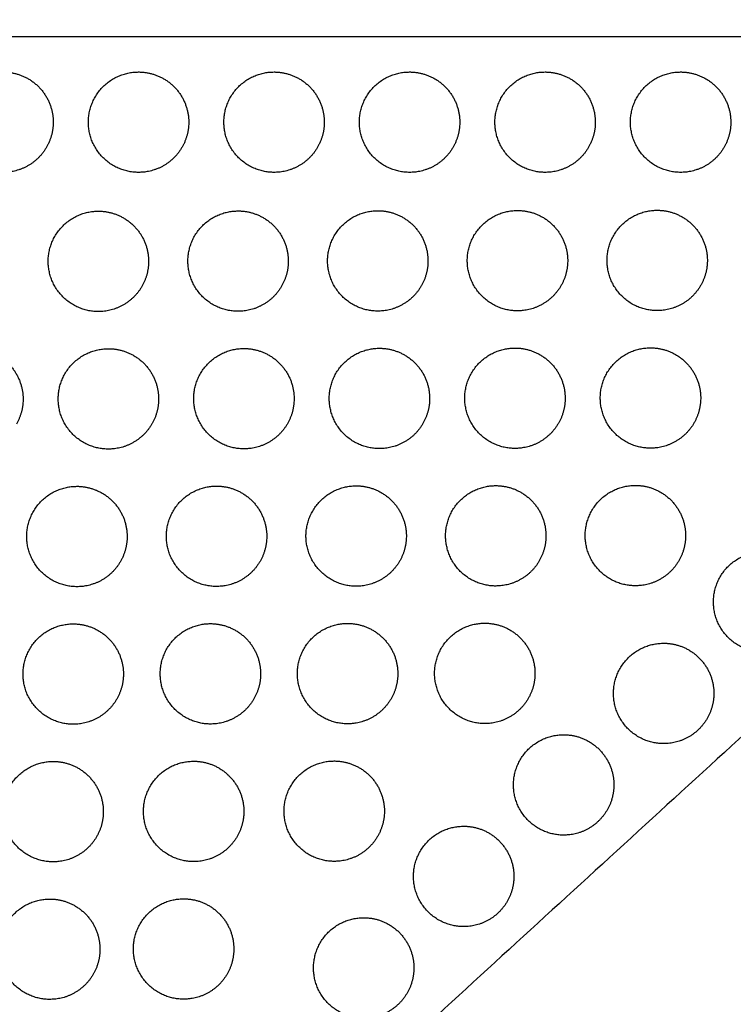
# Model space of a CAD drawing. Header units: millimetres. Extents: x -125 to 375, y 0 to 433.
# Tile 33 of 45: x 286 to 329, y 159 to 218. Entities that reach past the tile are written whole.
import ezdxf

# ---------------------------------------------------------------- set-up
doc = ezdxf.new("R2010")
doc.units = ezdxf.units.MM
doc.layers.add('Layer 01', color=18, linetype='Continuous', true_color=0x000000)

msp = doc.modelspace()

# ---------------------------------------------------------------- linework, layer by layer
at = {"layer": 'Layer 01'}
for points in [[(375, 216.506), (312.5, 324.76), (250, 433.013)], [(250, 433.013, 76), (312.5, 324.76, 76), (375, 216.506, 76)], [(375, 216.506, 76), (328.547, 252.113, 81.5), (282.095, 287.72, 87)], [(375, 216.506, 76), (250, 216.506, 76), (125, 216.506, 76)], [(250, 0), (312.5, 108.253), (375, 216.506)], [(375, 216.506, 76), (312.5, 108.253, 76), (250, 0, 76)], [(375, 216.506, 76), (320.11, 166.286, 81.5), (265.22, 116.065, 87)]]:
    msp.add_open_spline(points, degree=2, dxfattribs=at)
at = {"layer": 'Layer 01', "extrusion": (6.5387e-16, 0.108866, 0.994056)}
for points in [[(287.743, 209.906, 76.723), (286.877, 208.406, 76.887), (285.145, 208.406, 76.887), (282.145, 208.406, 76.887), (282.145, 211.406, 76.559), (282.145, 214.406, 76.23), (285.145, 214.406, 76.23)], [(291.939, 176.924, 80.335), (291.073, 175.424, 80.499), (289.34, 175.424, 80.499), (286.34, 175.424, 80.499), (286.34, 178.424, 80.171), (286.34, 181.424, 79.842), (289.34, 181.424, 79.842)]]:
    msp.add_rational_spline(points, [0.868347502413, 0.807007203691, 1, 0.707106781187, 1, 0.707106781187, 1], degree=2, knots=[5.529659, 5.529659, 5.529659, 9.49499, 9.49499, 15.512927, 15.512927, 21.530864, 21.530864, 21.530864], dxfattribs=at)
at = {"layer": 'Layer 01', "extrusion": (6.86215e-14, 0.108866, 0.994056)}
msp.add_rational_spline([(285.145, 214.406, 76.23), (285.948, 214.406, 76.23), (286.645, 214.004, 76.274)], [1, 0.900099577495, 0.868347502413], degree=2, dxfattribs=at)
at = {"layer": 'Layer 01', "extrusion": (2.61548e-15, 0.108866, 0.994056)}
for points in [[(295.843, 209.906, 76.723), (294.977, 208.406, 76.887), (293.245, 208.406, 76.887), (290.245, 208.406, 76.887), (290.245, 211.406, 76.559), (290.245, 214.406, 76.23), (293.245, 214.406, 76.23)], [(326.441, 193.422, 78.528), (325.575, 191.922, 78.692), (323.843, 191.922, 78.692), (320.843, 191.922, 78.692), (320.843, 194.922, 78.364), (320.843, 197.922, 78.035), (323.843, 197.922, 78.035)]]:
    msp.add_rational_spline(points, [0.868347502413, 0.807007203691, 1, 0.707106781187, 1, 0.707106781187, 1], degree=2, knots=[5.529659, 5.529659, 5.529659, 9.49499, 9.49499, 15.512927, 15.512927, 21.530864, 21.530864, 21.530864], dxfattribs=at)
at = {"layer": 'Layer 01', "extrusion": (2.1927e-14, 0.108866, 0.994056)}
msp.add_rational_spline([(293.245, 214.406, 76.23), (294.048, 214.406, 76.23), (294.745, 214.004, 76.274)], [1, 0.900099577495, 0.868347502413], degree=2, dxfattribs=at)
at = {"layer": 'Layer 01', "extrusion": (1.96161e-15, 0.108866, 0.994056)}
msp.add_rational_spline([(303.943, 209.906, 76.723), (303.077, 208.406, 76.887), (301.345, 208.406, 76.887), (298.345, 208.406, 76.887), (298.345, 211.406, 76.559), (298.345, 214.406, 76.23), (301.345, 214.406, 76.23)], [0.868347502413, 0.807007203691, 1, 0.707106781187, 1, 0.707106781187, 1], degree=2, knots=[5.529659, 5.529659, 5.529659, 9.49499, 9.49499, 15.512927, 15.512927, 21.530864, 21.530864, 21.530864], dxfattribs=at)
at = {"layer": 'Layer 01', "extrusion": (8.0169e-14, 0.108866, 0.994056)}
msp.add_rational_spline([(301.345, 214.406, 76.23), (302.148, 214.406, 76.23), (302.845, 214.004, 76.274)], [1, 0.900099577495, 0.868347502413], degree=2, dxfattribs=at)
at = {"layer": 'Layer 01', "extrusion": (1.16744e-14, -0.108866, -0.994056)}
msp.add_rational_spline([(312.043, 209.906, 76.723), (311.177, 208.406, 76.887), (309.445, 208.406, 76.887), (306.445, 208.406, 76.887), (306.445, 211.406, 76.559), (306.445, 214.406, 76.23), (309.445, 214.406, 76.23)], [0.868347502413, 0.807007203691, 1, 0.707106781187, 1, 0.707106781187, 1], degree=2, knots=[5.529659, 5.529659, 5.529659, 9.49499, 9.49499, 15.512927, 15.512927, 21.530864, 21.530864, 21.530864], dxfattribs=at)
at = {"layer": 'Layer 01', "extrusion": (4.16773e-14, 0.108866, 0.994056)}
msp.add_rational_spline([(309.445, 214.406, 76.23), (310.248, 214.406, 76.23), (310.945, 214.004, 76.274)], [1, 0.900099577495, 0.868347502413], degree=2, dxfattribs=at)
at = {"layer": 'Layer 01', "extrusion": (-7.71333e-15, -0.108866, -0.994056)}
msp.add_rational_spline([(320.143, 209.906, 76.723), (319.277, 208.406, 76.887), (317.545, 208.406, 76.887), (314.545, 208.406, 76.887), (314.545, 211.406, 76.559), (314.545, 214.406, 76.23), (317.545, 214.406, 76.23)], [0.868347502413, 0.807007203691, 1, 0.707106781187, 1, 0.707106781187, 1], degree=2, knots=[5.529659, 5.529659, 5.529659, 9.49499, 9.49499, 15.512927, 15.512927, 21.530864, 21.530864, 21.530864], dxfattribs=at)
at = {"layer": 'Layer 01', "extrusion": (1.25563e-14, 0.108866, 0.994056)}
msp.add_rational_spline([(317.545, 214.406, 76.23), (318.348, 214.406, 76.23), (319.045, 214.004, 76.274)], [1, 0.900099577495, 0.868347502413], degree=2, dxfattribs=at)
at = {"layer": 'Layer 01', "extrusion": (-3.36787e-15, -0.108866, -0.994056)}
msp.add_rational_spline([(328.243, 209.906, 76.723), (327.377, 208.406, 76.887), (325.645, 208.406, 76.887), (322.645, 208.406, 76.887), (322.645, 211.406, 76.559), (322.645, 214.406, 76.23), (325.645, 214.406, 76.23)], [0.868347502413, 0.807007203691, 1, 0.707106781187, 1, 0.707106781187, 1], degree=2, knots=[5.529659, 5.529659, 5.529659, 9.49499, 9.49499, 15.512927, 15.512927, 21.530864, 21.530864, 21.530864], dxfattribs=at)
at = {"layer": 'Layer 01', "extrusion": (-2.8404e-15, 0.108866, 0.994056)}
msp.add_rational_spline([(325.645, 214.406, 76.23), (326.448, 214.406, 76.23), (327.145, 214.004, 76.274)], [1, 0.900099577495, 0.868347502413], degree=2, dxfattribs=at)
at = {"layer": 'Layer 01', "extrusion": (-4.96149e-14, -0.108866, -0.994056)}
msp.add_rational_spline([(286.645, 214.004, 76.274), (288.145, 213.138, 76.369), (288.145, 211.406, 76.559), (288.145, 210.603, 76.647), (287.743, 209.906, 76.723)], [0.868347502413, 0.807007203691, 1, 0.900099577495, 0.868347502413], degree=2, knots=[0, 0, 0, 3.477052, 3.477052, 5.529659, 5.529659, 5.529659], dxfattribs=at)
at = {"layer": 'Layer 01', "extrusion": (-4.67264e-14, -0.108866, -0.994056)}
msp.add_rational_spline([(294.745, 214.004, 76.274), (296.245, 213.138, 76.369), (296.245, 211.406, 76.559), (296.245, 210.603, 76.647), (295.843, 209.906, 76.723)], [0.868347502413, 0.807007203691, 1, 0.900099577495, 0.868347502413], degree=2, knots=[0, 0, 0, 3.477052, 3.477052, 5.529659, 5.529659, 5.529659], dxfattribs=at)
at = {"layer": 'Layer 01', "extrusion": (-3.49173e-14, -0.108866, -0.994056)}
msp.add_rational_spline([(302.845, 214.004, 76.274), (304.345, 213.138, 76.369), (304.345, 211.406, 76.559), (304.345, 210.603, 76.647), (303.943, 209.906, 76.723)], [0.868347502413, 0.807007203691, 1, 0.900099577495, 0.868347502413], degree=2, knots=[0, 0, 0, 3.477052, 3.477052, 5.529659, 5.529659, 5.529659], dxfattribs=at)
at = {"layer": 'Layer 01', "extrusion": (-4.29883e-14, -0.108866, -0.994056)}
msp.add_rational_spline([(310.945, 214.004, 76.274), (312.445, 213.138, 76.369), (312.445, 211.406, 76.559), (312.445, 210.603, 76.647), (312.043, 209.906, 76.723)], [0.868347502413, 0.807007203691, 1, 0.900099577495, 0.868347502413], degree=2, knots=[0, 0, 0, 3.477052, 3.477052, 5.529659, 5.529659, 5.529659], dxfattribs=at)
at = {"layer": 'Layer 01', "extrusion": (-3.98024e-14, -0.108866, -0.994056)}
for points in [[(319.045, 214.004, 76.274), (320.545, 213.138, 76.369), (320.545, 211.406, 76.559), (320.545, 210.603, 76.647), (320.143, 209.906, 76.723)], [(327.145, 214.004, 76.274), (328.645, 213.138, 76.369), (328.645, 211.406, 76.559), (328.645, 210.603, 76.647), (328.243, 209.906, 76.723)]]:
    msp.add_rational_spline(points, [0.868347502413, 0.807007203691, 1, 0.900099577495, 0.868347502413], degree=2, knots=[0, 0, 0, 3.477052, 3.477052, 5.529659, 5.529659, 5.529659], dxfattribs=at)
at = {"layer": 'Layer 01', "extrusion": (7.6886e-16, -0.108866, -0.994056)}
msp.add_rational_spline([(293.442, 201.588, 77.634), (292.576, 200.088, 77.798), (290.844, 200.088, 77.798), (287.844, 200.088, 77.798), (287.844, 203.088, 77.47), (287.844, 206.088, 77.141), (290.844, 206.088, 77.141)], [0.868347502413, 0.807007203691, 1, 0.707106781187, 1, 0.707106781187, 1], degree=2, knots=[5.529659, 5.529659, 5.529659, 9.49499, 9.49499, 15.512927, 15.512927, 21.530864, 21.530864, 21.530864], dxfattribs=at)
at = {"layer": 'Layer 01', "extrusion": (6.69491e-14, 0.108866, 0.994056)}
msp.add_rational_spline([(290.844, 206.088, 77.141), (291.648, 206.088, 77.141), (292.344, 205.686, 77.185)], [1, 0.900099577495, 0.868347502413], degree=2, dxfattribs=at)
at = {"layer": 'Layer 01', "extrusion": (-3.49957e-15, -0.108866, -0.994056)}
msp.add_rational_spline([(301.792, 201.602, 77.632), (300.926, 200.102, 77.797), (299.194, 200.102, 77.797), (296.194, 200.102, 77.797), (296.194, 203.102, 77.468), (296.194, 206.102, 77.139), (299.194, 206.102, 77.139)], [0.868347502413, 0.807007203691, 1, 0.707106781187, 1, 0.707106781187, 1], degree=2, knots=[5.529659, 5.529659, 5.529659, 9.49499, 9.49499, 15.512927, 15.512927, 21.530864, 21.530864, 21.530864], dxfattribs=at)
at = {"layer": 'Layer 01', "extrusion": (4.71988e-14, 0.108866, 0.994056)}
msp.add_rational_spline([(299.194, 206.102, 77.139), (299.997, 206.102, 77.139), (300.694, 205.7, 77.183)], [1, 0.900099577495, 0.868347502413], degree=2, dxfattribs=at)
at = {"layer": 'Layer 01', "extrusion": (-5.71716e-16, -0.108866, -0.994056)}
msp.add_rational_spline([(310.142, 201.616, 77.631), (309.276, 200.116, 77.795), (307.544, 200.116, 77.795), (304.544, 200.116, 77.795), (304.544, 203.116, 77.467), (304.544, 206.116, 77.138), (307.544, 206.116, 77.138)], [0.868347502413, 0.807007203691, 1, 0.707106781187, 1, 0.707106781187, 1], degree=2, knots=[5.529659, 5.529659, 5.529659, 9.49499, 9.49499, 15.512927, 15.512927, 21.530864, 21.530864, 21.530864], dxfattribs=at)
at = {"layer": 'Layer 01', "extrusion": (-2.17678e-15, 0.108866, 0.994056)}
msp.add_rational_spline([(307.544, 206.116, 77.138), (308.347, 206.116, 77.138), (309.044, 205.714, 77.182)], [1, 0.900099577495, 0.868347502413], degree=2, dxfattribs=at)
at = {"layer": 'Layer 01', "extrusion": (3.96105e-15, -0.108866, -0.994056)}
msp.add_rational_spline([(318.492, 201.63, 77.629), (317.626, 200.13, 77.794), (315.894, 200.13, 77.794), (312.894, 200.13, 77.794), (312.894, 203.13, 77.465), (312.894, 206.13, 77.136), (315.894, 206.13, 77.136)], [0.868347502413, 0.807007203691, 1, 0.707106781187, 1, 0.707106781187, 1], degree=2, knots=[5.529659, 5.529659, 5.529659, 9.49499, 9.49499, 15.512927, 15.512927, 21.530864, 21.530864, 21.530864], dxfattribs=at)
at = {"layer": 'Layer 01', "extrusion": (6.09231e-14, 0.108866, 0.994056)}
msp.add_rational_spline([(315.894, 206.13, 77.136), (316.697, 206.13, 77.136), (317.394, 205.728, 77.18)], [1, 0.900099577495, 0.868347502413], degree=2, dxfattribs=at)
at = {"layer": 'Layer 01', "extrusion": (-1.41859e-14, -0.108866, -0.994056)}
msp.add_rational_spline([(326.842, 201.643, 77.628), (325.976, 200.143, 77.792), (324.244, 200.143, 77.792), (321.244, 200.143, 77.792), (321.244, 203.143, 77.463), (321.244, 206.143, 77.135), (324.244, 206.143, 77.135)], [0.868347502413, 0.807007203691, 1, 0.707106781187, 1, 0.707106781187, 1], degree=2, knots=[5.529659, 5.529659, 5.529659, 9.49499, 9.49499, 15.512927, 15.512927, 21.530864, 21.530864, 21.530864], dxfattribs=at)
at = {"layer": 'Layer 01', "extrusion": (8.63542e-14, 0.108866, 0.994056)}
msp.add_rational_spline([(324.244, 206.143, 77.135), (325.047, 206.143, 77.135), (325.744, 205.741, 77.179)], [1, 0.900099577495, 0.868347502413], degree=2, dxfattribs=at)
at = {"layer": 'Layer 01', "extrusion": (-6.42275e-14, -0.108866, -0.994056)}
msp.add_rational_spline([(292.344, 205.686, 77.185), (293.844, 204.82, 77.28), (293.844, 203.088, 77.47), (293.844, 202.284, 77.558), (293.442, 201.588, 77.634)], [0.868347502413, 0.807007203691, 1, 0.900099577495, 0.868347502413], degree=2, knots=[0, 0, 0, 3.477052, 3.477052, 5.529659, 5.529659, 5.529659], dxfattribs=at)
at = {"layer": 'Layer 01', "extrusion": (-5.44999e-14, -0.108866, -0.994056)}
msp.add_rational_spline([(300.694, 205.7, 77.183), (302.194, 204.834, 77.278), (302.194, 203.102, 77.468), (302.194, 202.298, 77.556), (301.792, 201.602, 77.632)], [0.868347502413, 0.807007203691, 1, 0.900099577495, 0.868347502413], degree=2, knots=[0, 0, 0, 3.477052, 3.477052, 5.529659, 5.529659, 5.529659], dxfattribs=at)
at = {"layer": 'Layer 01', "extrusion": (-3.31757e-14, -0.108866, -0.994056)}
msp.add_rational_spline([(309.044, 205.714, 77.182), (310.544, 204.848, 77.277), (310.544, 203.116, 77.467), (310.544, 202.312, 77.555), (310.142, 201.616, 77.631)], [0.868347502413, 0.807007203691, 1, 0.900099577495, 0.868347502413], degree=2, knots=[0, 0, 0, 3.477052, 3.477052, 5.529659, 5.529659, 5.529659], dxfattribs=at)
at = {"layer": 'Layer 01', "extrusion": (-4.33281e-14, -0.108866, -0.994056)}
msp.add_rational_spline([(317.394, 205.728, 77.18), (318.894, 204.862, 77.275), (318.894, 203.13, 77.465), (318.894, 202.326, 77.553), (318.492, 201.63, 77.629)], [0.868347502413, 0.807007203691, 1, 0.900099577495, 0.868347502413], degree=2, knots=[0, 0, 0, 3.477052, 3.477052, 5.529659, 5.529659, 5.529659], dxfattribs=at)
at = {"layer": 'Layer 01', "extrusion": (-4.41777e-15, -0.108866, -0.994056)}
msp.add_rational_spline([(325.744, 205.741, 77.179), (327.244, 204.875, 77.274), (327.244, 203.143, 77.463), (327.244, 202.339, 77.552), (326.842, 201.643, 77.628)], [0.868347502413, 0.807007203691, 1, 0.900099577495, 0.868347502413], degree=2, knots=[0, 0, 0, 3.477052, 3.477052, 5.529659, 5.529659, 5.529659], dxfattribs=at)
at = {"layer": 'Layer 01', "extrusion": (-2.16639e-15, -0.108866, -0.994056)}
msp.add_rational_spline([(294.041, 193.369, 78.534), (293.175, 191.869, 78.698), (291.443, 191.869, 78.698), (288.443, 191.869, 78.698), (288.443, 194.869, 78.37), (288.443, 197.869, 78.041), (291.443, 197.869, 78.041)], [0.868347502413, 0.807007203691, 1, 0.707106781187, 1, 0.707106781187, 1], degree=2, knots=[5.529659, 5.529659, 5.529659, 9.49499, 9.49499, 15.512927, 15.512927, 21.530864, 21.530864, 21.530864], dxfattribs=at)
at = {"layer": 'Layer 01', "extrusion": (7.26299e-14, 0.108866, 0.994056)}
msp.add_rational_spline([(291.443, 197.869, 78.041), (292.246, 197.869, 78.041), (292.943, 197.467, 78.085)], [1, 0.900099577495, 0.868347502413], degree=2, dxfattribs=at)
at = {"layer": 'Layer 01', "extrusion": (4.57709e-15, 0.108866, 0.994056)}
msp.add_rational_spline([(302.141, 193.382, 78.533), (301.275, 191.882, 78.697), (299.543, 191.882, 78.697), (296.543, 191.882, 78.697), (296.543, 194.882, 78.368), (296.543, 197.882, 78.04), (299.543, 197.882, 78.04)], [0.868347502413, 0.807007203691, 1, 0.707106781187, 1, 0.707106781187, 1], degree=2, knots=[5.529659, 5.529659, 5.529659, 9.49499, 9.49499, 15.512927, 15.512927, 21.530864, 21.530864, 21.530864], dxfattribs=at)
at = {"layer": 'Layer 01', "extrusion": (-3.68193e-14, 0.108866, 0.994056)}
msp.add_rational_spline([(299.543, 197.882, 78.04), (300.346, 197.882, 78.04), (301.043, 197.48, 78.084)], [1, 0.900099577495, 0.868347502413], degree=2, dxfattribs=at)
at = {"layer": 'Layer 01', "extrusion": (-1.87615e-15, -0.108866, -0.994056)}
msp.add_rational_spline([(310.241, 193.395, 78.531), (309.375, 191.895, 78.695), (307.643, 191.895, 78.695), (304.643, 191.895, 78.695), (304.643, 194.895, 78.367), (304.643, 197.895, 78.038), (307.643, 197.895, 78.038)], [0.868347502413, 0.807007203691, 1, 0.707106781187, 1, 0.707106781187, 1], degree=2, knots=[5.529659, 5.529659, 5.529659, 9.49499, 9.49499, 15.512927, 15.512927, 21.530864, 21.530864, 21.530864], dxfattribs=at)
at = {"layer": 'Layer 01', "extrusion": (-7.53111e-14, 0.108866, 0.994056)}
msp.add_rational_spline([(307.643, 197.895, 78.038), (308.446, 197.895, 78.038), (309.143, 197.493, 78.082)], [1, 0.900099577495, 0.868347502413], degree=2, dxfattribs=at)
at = {"layer": 'Layer 01', "extrusion": (2.42815e-15, -0.108866, -0.994056)}
msp.add_rational_spline([(318.341, 193.409, 78.53), (317.475, 191.909, 78.694), (315.743, 191.909, 78.694), (312.743, 191.909, 78.694), (312.743, 194.909, 78.365), (312.743, 197.909, 78.037), (315.743, 197.909, 78.037)], [0.868347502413, 0.807007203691, 1, 0.707106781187, 1, 0.707106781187, 1], degree=2, knots=[5.529659, 5.529659, 5.529659, 9.49499, 9.49499, 15.512927, 15.512927, 21.530864, 21.530864, 21.530864], dxfattribs=at)
at = {"layer": 'Layer 01', "extrusion": (9.38933e-14, 0.108866, 0.994056)}
msp.add_rational_spline([(315.743, 197.909, 78.037), (316.546, 197.909, 78.037), (317.243, 197.507, 78.081)], [1, 0.900099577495, 0.868347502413], degree=2, dxfattribs=at)
at = {"layer": 'Layer 01', "extrusion": (-1.87415e-14, 0.108866, 0.994056)}
msp.add_rational_spline([(323.843, 197.922, 78.035), (324.646, 197.922, 78.035), (325.343, 197.52, 78.079)], [1, 0.900099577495, 0.868347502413], degree=2, dxfattribs=at)
at = {"layer": 'Layer 01', "extrusion": (2.75686e-14, -0.108866, -0.994056)}
msp.add_rational_spline([(284.843, 197.453, 78.087), (286.343, 196.587, 78.181), (286.343, 194.855, 78.371), (286.343, 194.051, 78.459), (285.941, 193.355, 78.535)], [0.868347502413, 0.807007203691, 1, 0.900099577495, 0.868347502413], degree=2, knots=[0, 0, 0, 3.477052, 3.477052, 5.529659, 5.529659, 5.529659], dxfattribs=at)
at = {"layer": 'Layer 01', "extrusion": (4.53246e-14, -0.108866, -0.994056)}
msp.add_rational_spline([(292.943, 197.467, 78.085), (294.443, 196.601, 78.18), (294.443, 194.869, 78.37), (294.443, 194.065, 78.458), (294.041, 193.369, 78.534)], [0.868347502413, 0.807007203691, 1, 0.900099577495, 0.868347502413], degree=2, knots=[0, 0, 0, 3.477052, 3.477052, 5.529659, 5.529659, 5.529659], dxfattribs=at)
at = {"layer": 'Layer 01', "extrusion": (2.51473e-14, -0.108866, -0.994056)}
msp.add_rational_spline([(301.043, 197.48, 78.084), (302.543, 196.614, 78.179), (302.543, 194.882, 78.368), (302.543, 194.078, 78.456), (302.141, 193.382, 78.533)], [0.868347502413, 0.807007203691, 1, 0.900099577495, 0.868347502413], degree=2, knots=[0, 0, 0, 3.477052, 3.477052, 5.529659, 5.529659, 5.529659], dxfattribs=at)
at = {"layer": 'Layer 01', "extrusion": (-1.30409e-14, -0.108866, -0.994056)}
msp.add_rational_spline([(309.143, 197.493, 78.082), (310.643, 196.627, 78.177), (310.643, 194.895, 78.367), (310.643, 194.092, 78.455), (310.241, 193.395, 78.531)], [0.868347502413, 0.807007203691, 1, 0.900099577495, 0.868347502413], degree=2, knots=[0, 0, 0, 3.477052, 3.477052, 5.529659, 5.529659, 5.529659], dxfattribs=at)
at = {"layer": 'Layer 01', "extrusion": (-5.97248e-14, -0.108866, -0.994056)}
msp.add_rational_spline([(317.243, 197.507, 78.081), (318.743, 196.641, 78.176), (318.743, 194.909, 78.365), (318.743, 194.105, 78.453), (318.341, 193.409, 78.53)], [0.868347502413, 0.807007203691, 1, 0.900099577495, 0.868347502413], degree=2, knots=[0, 0, 0, 3.477052, 3.477052, 5.529659, 5.529659, 5.529659], dxfattribs=at)
at = {"layer": 'Layer 01', "extrusion": (1.48675e-14, -0.108866, -0.994056)}
msp.add_rational_spline([(325.343, 197.52, 78.079), (326.843, 196.654, 78.174), (326.843, 194.922, 78.364), (326.843, 194.118, 78.452), (326.441, 193.422, 78.528)], [0.868347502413, 0.807007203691, 1, 0.900099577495, 0.868347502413], degree=2, knots=[0, 0, 0, 3.477052, 3.477052, 5.529659, 5.529659, 5.529659], dxfattribs=at)
at = {"layer": 'Layer 01', "extrusion": (3.95555e-15, -0.108866, -0.994056)}
msp.add_rational_spline([(292.16, 185.145, 79.435), (291.294, 183.645, 79.599), (289.562, 183.645, 79.599), (286.562, 183.645, 79.599), (286.562, 186.645, 79.27), (286.562, 189.645, 78.942), (289.562, 189.645, 78.942)], [0.868347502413, 0.807007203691, 1, 0.707106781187, 1, 0.707106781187, 1], degree=2, knots=[5.529659, 5.529659, 5.529659, 9.49499, 9.49499, 15.512927, 15.512927, 21.530864, 21.530864, 21.530864], dxfattribs=at)
at = {"layer": 'Layer 01', "extrusion": (-5.2216e-14, 0.108866, 0.994056)}
for points in [[(289.562, 189.645, 78.942), (290.365, 189.645, 78.942), (291.062, 189.243, 78.986)], [(324.631, 180.267, 79.969), (325.434, 180.267, 79.969), (326.131, 179.865, 80.013)]]:
    msp.add_rational_spline(points, [1, 0.900099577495, 0.868347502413], degree=2, dxfattribs=at)
at = {"layer": 'Layer 01', "extrusion": (-4.3043e-16, -0.108866, -0.994056)}
msp.add_rational_spline([(300.505, 185.159, 79.433), (299.639, 183.659, 79.597), (297.907, 183.659, 79.597), (294.907, 183.659, 79.597), (294.907, 186.659, 79.269), (294.907, 189.659, 78.94), (297.907, 189.659, 78.94)], [0.868347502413, 0.807007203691, 1, 0.707106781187, 1, 0.707106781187, 1], degree=2, knots=[5.529659, 5.529659, 5.529659, 9.49499, 9.49499, 15.512927, 15.512927, 21.530864, 21.530864, 21.530864], dxfattribs=at)
at = {"layer": 'Layer 01', "extrusion": (-5.43928e-14, 0.108866, 0.994056)}
msp.add_rational_spline([(297.907, 189.659, 78.94), (298.71, 189.659, 78.94), (299.407, 189.257, 78.984)], [1, 0.900099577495, 0.868347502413], degree=2, dxfattribs=at)
at = {"layer": 'Layer 01', "extrusion": (-9.56475e-15, -0.108866, -0.994056)}
msp.add_rational_spline([(308.85, 185.173, 79.432), (307.984, 183.673, 79.596), (306.252, 183.673, 79.596), (303.252, 183.673, 79.596), (303.252, 186.673, 79.267), (303.252, 189.673, 78.939), (306.252, 189.673, 78.939)], [0.868347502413, 0.807007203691, 1, 0.707106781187, 1, 0.707106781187, 1], degree=2, knots=[5.529659, 5.529659, 5.529659, 9.49499, 9.49499, 15.512927, 15.512927, 21.530864, 21.530864, 21.530864], dxfattribs=at)
at = {"layer": 'Layer 01', "extrusion": (1.97821e-13, 0.108866, 0.994056)}
msp.add_rational_spline([(306.252, 189.673, 78.939), (307.055, 189.673, 78.939), (307.752, 189.271, 78.983)], [1, 0.900099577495, 0.868347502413], degree=2, dxfattribs=at)
at = {"layer": 'Layer 01', "extrusion": (-2.77644e-15, -0.108866, -0.994056)}
msp.add_rational_spline([(317.195, 185.186, 79.43), (316.329, 183.686, 79.594), (314.596, 183.686, 79.594), (311.596, 183.686, 79.594), (311.596, 186.686, 79.266), (311.596, 189.686, 78.937), (314.596, 189.686, 78.937)], [0.868347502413, 0.807007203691, 1, 0.707106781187, 1, 0.707106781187, 1], degree=2, knots=[5.529659, 5.529659, 5.529659, 9.49499, 9.49499, 15.512927, 15.512927, 21.530864, 21.530864, 21.530864], dxfattribs=at)
at = {"layer": 'Layer 01', "extrusion": (-2.52718e-14, 0.108866, 0.994056)}
msp.add_rational_spline([(314.596, 189.686, 78.937), (315.4, 189.686, 78.937), (316.096, 189.285, 78.981)], [1, 0.900099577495, 0.868347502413], degree=2, dxfattribs=at)
at = {"layer": 'Layer 01', "extrusion": (5.60074e-15, 0.108866, 0.994056)}
msp.add_rational_spline([(325.54, 185.2, 79.429), (324.674, 183.7, 79.593), (322.941, 183.7, 79.593), (319.941, 183.7, 79.593), (319.941, 186.7, 79.264), (319.941, 189.7, 78.936), (322.941, 189.7, 78.936)], [0.868347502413, 0.807007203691, 1, 0.707106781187, 1, 0.707106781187, 1], degree=2, knots=[5.529659, 5.529659, 5.529659, 9.49499, 9.49499, 15.512927, 15.512927, 21.530864, 21.530864, 21.530864], dxfattribs=at)
at = {"layer": 'Layer 01', "extrusion": (-8.30094e-14, 0.108866, 0.994056)}
msp.add_rational_spline([(322.941, 189.7, 78.936), (323.745, 189.7, 78.936), (324.441, 189.298, 78.98)], [1, 0.900099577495, 0.868347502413], degree=2, dxfattribs=at)
at = {"layer": 'Layer 01', "extrusion": (2.55296e-14, -0.108866, -0.994056)}
msp.add_rational_spline([(291.062, 189.243, 78.986), (292.562, 188.377, 79.081), (292.562, 186.645, 79.27), (292.562, 185.841, 79.358), (292.16, 185.145, 79.435)], [0.868347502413, 0.807007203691, 1, 0.900099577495, 0.868347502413], degree=2, knots=[0, 0, 0, 3.477052, 3.477052, 5.529659, 5.529659, 5.529659], dxfattribs=at)
at = {"layer": 'Layer 01', "extrusion": (-5.0507e-14, -0.108866, -0.994056)}
msp.add_rational_spline([(299.407, 189.257, 78.984), (300.907, 188.391, 79.079), (300.907, 186.659, 79.269), (300.907, 185.855, 79.357), (300.505, 185.159, 79.433)], [0.868347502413, 0.807007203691, 1, 0.900099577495, 0.868347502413], degree=2, knots=[0, 0, 0, 3.477052, 3.477052, 5.529659, 5.529659, 5.529659], dxfattribs=at)
at = {"layer": 'Layer 01', "extrusion": (-5.29282e-14, -0.108866, -0.994056)}
msp.add_rational_spline([(307.752, 189.271, 78.983), (309.252, 188.405, 79.078), (309.252, 186.673, 79.267), (309.252, 185.869, 79.355), (308.85, 185.173, 79.432)], [0.868347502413, 0.807007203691, 1, 0.900099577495, 0.868347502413], degree=2, knots=[0, 0, 0, 3.477052, 3.477052, 5.529659, 5.529659, 5.529659], dxfattribs=at)
at = {"layer": 'Layer 01', "extrusion": (1.49524e-14, -0.108866, -0.994056)}
msp.add_rational_spline([(316.096, 189.285, 78.981), (317.596, 188.419, 79.076), (317.596, 186.686, 79.266), (317.596, 185.883, 79.354), (317.195, 185.186, 79.43)], [0.868347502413, 0.807007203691, 1, 0.900099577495, 0.868347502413], degree=2, knots=[0, 0, 0, 3.477052, 3.477052, 5.529659, 5.529659, 5.529659], dxfattribs=at)
at = {"layer": 'Layer 01', "extrusion": (3.43651e-14, -0.108866, -0.994056)}
msp.add_rational_spline([(324.441, 189.298, 78.98), (325.941, 188.432, 79.075), (325.941, 186.7, 79.264), (325.941, 185.896, 79.352), (325.54, 185.2, 79.429)], [0.868347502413, 0.807007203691, 1, 0.900099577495, 0.868347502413], degree=2, knots=[0, 0, 0, 3.477052, 3.477052, 5.529659, 5.529659, 5.529659], dxfattribs=at)
at = {"layer": 'Layer 01', "extrusion": (3.63913e-15, 0.108866, 0.994056)}
msp.add_rational_spline([(333.205, 181.234, 79.863), (332.339, 179.734, 80.027), (330.607, 179.734, 80.027), (327.607, 179.734, 80.027), (327.607, 182.734, 79.699), (327.607, 185.734, 79.37), (330.607, 185.734, 79.37)], [0.868347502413, 0.807007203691, 1, 0.707106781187, 1, 0.707106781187, 1], degree=2, knots=[5.529659, 5.529659, 5.529659, 9.49499, 9.49499, 15.512927, 15.512927, 21.530864, 21.530864, 21.530864], dxfattribs=at)
at = {"layer": 'Layer 01', "extrusion": (-1.08786e-13, 0.108866, 0.994056)}
msp.add_rational_spline([(289.34, 181.424, 79.842), (290.144, 181.424, 79.842), (290.84, 181.022, 79.886)], [1, 0.900099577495, 0.868347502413], degree=2, dxfattribs=at)
at = {"layer": 'Layer 01', "extrusion": (1.30774e-15, 0.108866, 0.994056)}
msp.add_rational_spline([(300.139, 176.938, 80.333), (299.272, 175.438, 80.498), (297.54, 175.438, 80.498), (294.54, 175.438, 80.498), (294.54, 178.438, 80.169), (294.54, 181.438, 79.841), (297.54, 181.438, 79.841)], [0.868347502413, 0.807007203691, 1, 0.707106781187, 1, 0.707106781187, 1], degree=2, knots=[5.529659, 5.529659, 5.529659, 9.49499, 9.49499, 15.512927, 15.512927, 21.530864, 21.530864, 21.530864], dxfattribs=at)
at = {"layer": 'Layer 01', "extrusion": (4.38541e-14, 0.108866, 0.994056)}
msp.add_rational_spline([(297.54, 181.438, 79.841), (298.344, 181.438, 79.841), (299.04, 181.036, 79.885)], [1, 0.900099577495, 0.868347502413], degree=2, dxfattribs=at)
at = {"layer": 'Layer 01', "extrusion": (7.27826e-15, 0.108866, 0.994056)}
msp.add_rational_spline([(308.339, 176.951, 80.332), (307.472, 175.451, 80.496), (305.74, 175.451, 80.496), (302.74, 175.451, 80.496), (302.74, 178.451, 80.168), (302.74, 181.451, 79.839), (305.74, 181.451, 79.839)], [0.868347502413, 0.807007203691, 1, 0.707106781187, 1, 0.707106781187, 1], degree=2, knots=[5.529659, 5.529659, 5.529659, 9.49499, 9.49499, 15.512927, 15.512927, 21.530864, 21.530864, 21.530864], dxfattribs=at)
at = {"layer": 'Layer 01', "extrusion": (-7.36387e-14, 0.108866, 0.994056)}
msp.add_rational_spline([(305.74, 181.451, 79.839), (306.544, 181.451, 79.839), (307.24, 181.049, 79.883)], [1, 0.900099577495, 0.868347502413], degree=2, dxfattribs=at)
at = {"layer": 'Layer 01', "extrusion": (-1.16135e-14, -0.108866, -0.994056)}
msp.add_rational_spline([(316.538, 176.965, 80.33), (315.672, 175.465, 80.495), (313.94, 175.465, 80.495), (310.94, 175.465, 80.495), (310.94, 178.465, 80.166), (310.94, 181.465, 79.838), (313.94, 181.465, 79.838)], [0.868347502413, 0.807007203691, 1, 0.707106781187, 1, 0.707106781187, 1], degree=2, knots=[5.529659, 5.529659, 5.529659, 9.49499, 9.49499, 15.512927, 15.512927, 21.530864, 21.530864, 21.530864], dxfattribs=at)
at = {"layer": 'Layer 01', "extrusion": (1.82424e-13, 0.108866, 0.994056)}
msp.add_rational_spline([(313.94, 181.465, 79.838), (314.744, 181.465, 79.838), (315.44, 181.063, 79.882)], [1, 0.900099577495, 0.868347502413], degree=2, dxfattribs=at)
at = {"layer": 'Layer 01', "extrusion": (-5.05494e-15, -0.108866, -0.994056)}
msp.add_rational_spline([(290.84, 181.022, 79.886), (292.34, 180.156, 79.981), (292.34, 178.424, 80.171), (292.34, 177.62, 80.259), (291.939, 176.924, 80.335)], [0.868347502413, 0.807007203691, 1, 0.900099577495, 0.868347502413], degree=2, knots=[0, 0, 0, 3.477052, 3.477052, 5.529659, 5.529659, 5.529659], dxfattribs=at)
at = {"layer": 'Layer 01', "extrusion": (-4.23511e-14, -0.108866, -0.994056)}
msp.add_rational_spline([(299.04, 181.036, 79.885), (300.54, 180.17, 79.979), (300.54, 178.438, 80.169), (300.54, 177.634, 80.257), (300.139, 176.938, 80.333)], [0.868347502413, 0.807007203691, 1, 0.900099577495, 0.868347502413], degree=2, knots=[0, 0, 0, 3.477052, 3.477052, 5.529659, 5.529659, 5.529659], dxfattribs=at)
at = {"layer": 'Layer 01', "extrusion": (-1.3763e-14, -0.108866, -0.994056)}
msp.add_rational_spline([(307.24, 181.049, 79.883), (308.74, 180.183, 79.978), (308.74, 178.451, 80.168), (308.74, 177.648, 80.256), (308.339, 176.951, 80.332)], [0.868347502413, 0.807007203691, 1, 0.900099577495, 0.868347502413], degree=2, knots=[0, 0, 0, 3.477052, 3.477052, 5.529659, 5.529659, 5.529659], dxfattribs=at)
at = {"layer": 'Layer 01', "extrusion": (-2.06021e-14, -0.108866, -0.994056)}
msp.add_rational_spline([(315.44, 181.063, 79.882), (316.94, 180.197, 79.976), (316.94, 178.465, 80.166), (316.94, 177.661, 80.254), (316.538, 176.965, 80.33)], [0.868347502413, 0.807007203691, 1, 0.900099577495, 0.868347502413], degree=2, knots=[0, 0, 0, 3.477052, 3.477052, 5.529659, 5.529659, 5.529659], dxfattribs=at)
at = {"layer": 'Layer 01', "extrusion": (1.16315e-15, -0.108866, -0.994056)}
msp.add_rational_spline([(327.229, 175.767, 80.462), (326.363, 174.267, 80.626), (324.631, 174.267, 80.626), (321.631, 174.267, 80.626), (321.631, 177.267, 80.297), (321.631, 180.267, 79.969), (324.631, 180.267, 79.969)], [0.868347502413, 0.807007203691, 1, 0.707106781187, 1, 0.707106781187, 1], degree=2, knots=[5.529659, 5.529659, 5.529659, 9.49499, 9.49499, 15.512927, 15.512927, 21.530864, 21.530864, 21.530864], dxfattribs=at)
at = {"layer": 'Layer 01', "extrusion": (4.20537e-15, -0.108866, -0.994056)}
msp.add_rational_spline([(326.131, 179.865, 80.013), (327.631, 178.999, 80.108), (327.631, 177.267, 80.297), (327.631, 176.463, 80.385), (327.229, 175.767, 80.462)], [0.868347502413, 0.807007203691, 1, 0.900099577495, 0.868347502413], degree=2, knots=[0, 0, 0, 3.477052, 3.477052, 5.529659, 5.529659, 5.529659], dxfattribs=at)
at = {"layer": 'Layer 01', "extrusion": (-1.52899e-15, -0.108866, -0.994056)}
msp.add_rational_spline([(321.253, 170.299, 81.06), (320.387, 168.799, 81.225), (318.655, 168.799, 81.225), (315.655, 168.799, 81.225), (315.655, 171.799, 80.896), (315.655, 174.799, 80.568), (318.655, 174.799, 80.568)], [0.868347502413, 0.807007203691, 1, 0.707106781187, 1, 0.707106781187, 1], degree=2, knots=[5.529659, 5.529659, 5.529659, 9.49499, 9.49499, 15.512927, 15.512927, 21.530864, 21.530864, 21.530864], dxfattribs=at)
at = {"layer": 'Layer 01', "extrusion": (5.941e-14, 0.108866, 0.994056)}
msp.add_rational_spline([(318.655, 174.799, 80.568), (319.458, 174.799, 80.568), (320.155, 174.397, 80.612)], [1, 0.900099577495, 0.868347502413], degree=2, dxfattribs=at)
at = {"layer": 'Layer 01', "extrusion": (3.73811e-15, -0.108866, -0.994056)}
msp.add_rational_spline([(320.155, 174.397, 80.612), (321.655, 173.531, 80.707), (321.655, 171.799, 80.896), (321.655, 170.995, 80.984), (321.253, 170.299, 81.06)], [0.868347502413, 0.807007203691, 1, 0.900099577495, 0.868347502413], degree=2, knots=[0, 0, 0, 3.477052, 3.477052, 5.529659, 5.529659, 5.529659], dxfattribs=at)
at = {"layer": 'Layer 01', "extrusion": (-2.00325e-15, -0.108866, -0.994056)}
msp.add_rational_spline([(290.737, 168.702, 81.235), (289.871, 167.202, 81.4), (288.139, 167.202, 81.4), (285.139, 167.202, 81.4), (285.139, 170.202, 81.071), (285.139, 173.202, 80.743), (288.139, 173.202, 80.743)], [0.868347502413, 0.807007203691, 1, 0.707106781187, 1, 0.707106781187, 1], degree=2, knots=[5.529659, 5.529659, 5.529659, 9.49499, 9.49499, 15.512927, 15.512927, 21.530864, 21.530864, 21.530864], dxfattribs=at)
at = {"layer": 'Layer 01', "extrusion": (7.09575e-14, 0.108866, 0.994056)}
msp.add_rational_spline([(288.139, 173.202, 80.743), (288.943, 173.202, 80.743), (289.639, 172.8, 80.787)], [1, 0.900099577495, 0.868347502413], degree=2, dxfattribs=at)
at = {"layer": 'Layer 01', "extrusion": (-3.79074e-15, -0.108866, -0.994056)}
msp.add_rational_spline([(299.137, 168.716, 81.234), (298.271, 167.216, 81.398), (296.539, 167.216, 81.398), (293.539, 167.216, 81.398), (293.539, 170.216, 81.07), (293.539, 173.216, 80.741), (296.539, 173.216, 80.741)], [0.868347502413, 0.807007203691, 1, 0.707106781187, 1, 0.707106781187, 1], degree=2, knots=[5.529659, 5.529659, 5.529659, 9.49499, 9.49499, 15.512927, 15.512927, 21.530864, 21.530864, 21.530864], dxfattribs=at)
at = {"layer": 'Layer 01', "extrusion": (-6.59403e-14, 0.108866, 0.994056)}
msp.add_rational_spline([(296.539, 173.216, 80.741), (297.343, 173.216, 80.741), (298.039, 172.814, 80.785)], [1, 0.900099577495, 0.868347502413], degree=2, dxfattribs=at)
at = {"layer": 'Layer 01', "extrusion": (5.87488e-15, -0.108866, -0.994056)}
msp.add_rational_spline([(307.537, 168.73, 81.232), (306.671, 167.23, 81.397), (304.939, 167.23, 81.397), (301.939, 167.23, 81.397), (301.939, 170.23, 81.068), (301.939, 173.23, 80.74), (304.939, 173.23, 80.74)], [0.868347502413, 0.807007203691, 1, 0.707106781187, 1, 0.707106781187, 1], degree=2, knots=[5.529659, 5.529659, 5.529659, 9.49499, 9.49499, 15.512927, 15.512927, 21.530864, 21.530864, 21.530864], dxfattribs=at)
at = {"layer": 'Layer 01', "extrusion": (-4.28453e-14, 0.108866, 0.994056)}
msp.add_rational_spline([(304.939, 173.23, 80.74), (305.743, 173.23, 80.74), (306.439, 172.828, 80.784)], [1, 0.900099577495, 0.868347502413], degree=2, dxfattribs=at)
at = {"layer": 'Layer 01', "extrusion": (5.21636e-14, -0.108866, -0.994056)}
msp.add_rational_spline([(289.639, 172.8, 80.787), (291.139, 171.934, 80.881), (291.139, 170.202, 81.071), (291.139, 169.398, 81.159), (290.737, 168.702, 81.235)], [0.868347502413, 0.807007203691, 1, 0.900099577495, 0.868347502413], degree=2, knots=[0, 0, 0, 3.477052, 3.477052, 5.529659, 5.529659, 5.529659], dxfattribs=at)
at = {"layer": 'Layer 01', "extrusion": (4.59618e-14, -0.108866, -0.994056)}
msp.add_rational_spline([(298.039, 172.814, 80.785), (299.539, 171.948, 80.88), (299.539, 170.216, 81.07), (299.539, 169.412, 81.158), (299.137, 168.716, 81.234)], [0.868347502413, 0.807007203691, 1, 0.900099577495, 0.868347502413], degree=2, knots=[0, 0, 0, 3.477052, 3.477052, 5.529659, 5.529659, 5.529659], dxfattribs=at)
at = {"layer": 'Layer 01', "extrusion": (2.0772e-14, -0.108866, -0.994056)}
msp.add_rational_spline([(306.439, 172.828, 80.784), (307.939, 171.962, 80.878), (307.939, 170.23, 81.068), (307.939, 169.426, 81.156), (307.537, 168.73, 81.232)], [0.868347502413, 0.807007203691, 1, 0.900099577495, 0.868347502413], degree=2, knots=[0, 0, 0, 3.477052, 3.477052, 5.529659, 5.529659, 5.529659], dxfattribs=at)
at = {"layer": 'Layer 01', "extrusion": (-5.46088e-15, -0.108866, -0.994056)}
msp.add_rational_spline([(315.276, 164.831, 81.659), (314.41, 163.331, 81.824), (312.678, 163.331, 81.824), (309.678, 163.331, 81.824), (309.678, 166.331, 81.495), (309.678, 169.331, 81.166), (312.678, 169.331, 81.166)], [0.868347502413, 0.807007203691, 1, 0.707106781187, 1, 0.707106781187, 1], degree=2, knots=[5.529659, 5.529659, 5.529659, 9.49499, 9.49499, 15.512927, 15.512927, 21.530864, 21.530864, 21.530864], dxfattribs=at)
at = {"layer": 'Layer 01', "extrusion": (-8.95397e-14, 0.108866, 0.994056)}
msp.add_rational_spline([(312.678, 169.331, 81.166), (313.482, 169.331, 81.166), (314.178, 168.929, 81.21)], [1, 0.900099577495, 0.868347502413], degree=2, dxfattribs=at)
at = {"layer": 'Layer 01', "extrusion": (2.65066e-14, -0.108866, -0.994056)}
msp.add_rational_spline([(314.178, 168.929, 81.21), (315.678, 168.063, 81.305), (315.678, 166.331, 81.495), (315.678, 165.527, 81.583), (315.276, 164.831, 81.659)], [0.868347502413, 0.807007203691, 1, 0.900099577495, 0.868347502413], degree=2, knots=[0, 0, 0, 3.477052, 3.477052, 5.529659, 5.529659, 5.529659], dxfattribs=at)
at = {"layer": 'Layer 01', "extrusion": (-4.43901e-15, -0.108866, -0.994056)}
msp.add_rational_spline([(290.536, 160.481, 82.136), (289.67, 158.981, 82.3), (287.938, 158.981, 82.3), (284.938, 158.981, 82.3), (284.938, 161.981, 81.971), (284.938, 164.981, 81.643), (287.938, 164.981, 81.643)], [0.868347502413, 0.807007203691, 1, 0.707106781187, 1, 0.707106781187, 1], degree=2, knots=[5.529659, 5.529659, 5.529659, 9.49499, 9.49499, 15.512927, 15.512927, 21.530864, 21.530864, 21.530864], dxfattribs=at)
at = {"layer": 'Layer 01', "extrusion": (5.55608e-14, 0.108866, 0.994056)}
msp.add_rational_spline([(287.938, 164.981, 81.643), (288.742, 164.981, 81.643), (289.438, 164.579, 81.687)], [1, 0.900099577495, 0.868347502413], degree=2, dxfattribs=at)
at = {"layer": 'Layer 01', "extrusion": (4.293e-15, 0.108866, 0.994056)}
msp.add_rational_spline([(298.536, 160.494, 82.134), (297.67, 158.994, 82.299), (295.938, 158.994, 82.299), (292.938, 158.994, 82.299), (292.938, 161.994, 81.97), (292.938, 164.994, 81.641), (295.938, 164.994, 81.641)], [0.868347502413, 0.807007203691, 1, 0.707106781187, 1, 0.707106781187, 1], degree=2, knots=[5.529659, 5.529659, 5.529659, 9.49499, 9.49499, 15.512927, 15.512927, 21.530864, 21.530864, 21.530864], dxfattribs=at)
at = {"layer": 'Layer 01', "extrusion": (-7.14619e-14, 0.108866, 0.994056)}
msp.add_rational_spline([(295.938, 164.994, 81.641), (296.742, 164.994, 81.641), (297.438, 164.592, 81.685)], [1, 0.900099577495, 0.868347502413], degree=2, dxfattribs=at)
at = {"layer": 'Layer 01', "extrusion": (-7.22135e-16, -0.108866, -0.994056)}
msp.add_rational_spline([(289.438, 164.579, 81.687), (290.938, 163.713, 81.782), (290.938, 161.981, 81.971), (290.938, 161.177, 82.059), (290.536, 160.481, 82.136)], [0.868347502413, 0.807007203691, 1, 0.900099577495, 0.868347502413], degree=2, knots=[0, 0, 0, 3.477052, 3.477052, 5.529659, 5.529659, 5.529659], dxfattribs=at)
at = {"layer": 'Layer 01', "extrusion": (6.66913e-15, -0.108866, -0.994056)}
msp.add_rational_spline([(297.438, 164.592, 81.685), (298.938, 163.726, 81.78), (298.938, 161.994, 81.97), (298.938, 161.19, 82.058), (298.536, 160.494, 82.134)], [0.868347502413, 0.807007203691, 1, 0.900099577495, 0.868347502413], degree=2, knots=[0, 0, 0, 3.477052, 3.477052, 5.529659, 5.529659, 5.529659], dxfattribs=at)
at = {"layer": 'Layer 01', "extrusion": (-1.3268e-14, 0.108866, 0.994056)}
msp.add_rational_spline([(309.3, 159.363, 82.258), (308.434, 157.863, 82.422), (306.702, 157.863, 82.422), (303.702, 157.863, 82.422), (303.702, 160.863, 82.094), (303.702, 163.863, 81.765), (306.702, 163.863, 81.765)], [0.868347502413, 0.807007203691, 1, 0.707106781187, 1, 0.707106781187, 1], degree=2, knots=[5.529659, 5.529659, 5.529659, 9.49499, 9.49499, 15.512927, 15.512927, 21.530864, 21.530864, 21.530864], dxfattribs=at)
at = {"layer": 'Layer 01', "extrusion": (3.41382e-14, 0.108866, 0.994056)}
msp.add_rational_spline([(306.702, 163.863, 81.765), (307.506, 163.863, 81.765), (308.202, 163.461, 81.809)], [1, 0.900099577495, 0.868347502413], degree=2, dxfattribs=at)
at = {"layer": 'Layer 01', "extrusion": (4.49848e-14, -0.108866, -0.994056)}
msp.add_rational_spline([(308.202, 163.461, 81.809), (309.702, 162.595, 81.904), (309.702, 160.863, 82.094), (309.702, 160.06, 82.182), (309.3, 159.363, 82.258)], [0.868347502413, 0.807007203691, 1, 0.900099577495, 0.868347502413], degree=2, knots=[0, 0, 0, 3.477052, 3.477052, 5.529659, 5.529659, 5.529659], dxfattribs=at)

doc.saveas('drawing.dxf')
